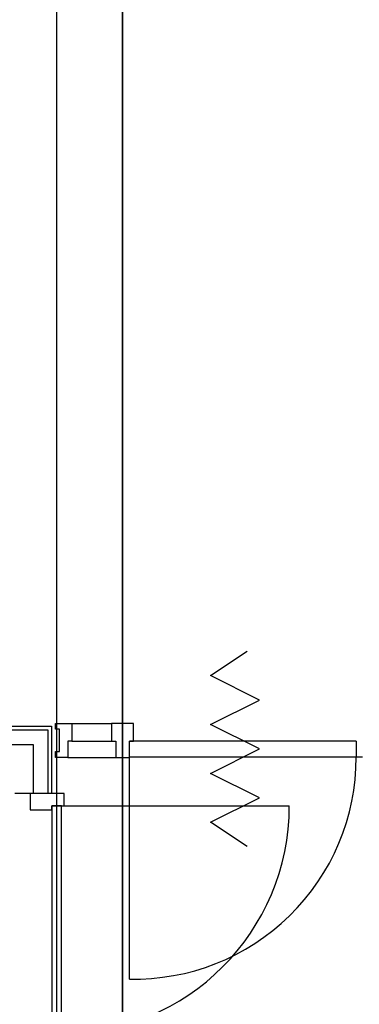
# Model space of a CAD drawing. Header units: millimetres. Extents: x -6587 to 112885, y 244 to 84344.
# Tile 15 of 57: x 25068 to 26460, y 37044 to 41076. Entities that reach past the tile are written whole.
import ezdxf
from ezdxf.enums import TextEntityAlignment as Align

# ---------------------------------------------------------------- set-up
doc = ezdxf.new("R2010")
doc.units = ezdxf.units.MM
doc.header["$LTSCALE"] = 100
doc.layers.get('0').update_dxf_attribs({"color": 9, "linetype": 'CONTINUOUS'})
for name, color, linetype in [('AL32----_BINNENKOZ', 7, 'CONTINUOUS'), ('AL32----_DRAAIRICHTING', 1, 'CONTINUOUS'), ('KABELGOOT1', 8, 'CONTINUOUS'), ('LIJN025', 10, 'CONTINUOUS')]:
    doc.layers.add(name, color=color, linetype=linetype)
doc.styles.add('2_0', font='iso', dxfattribs={"height": 200})
doc.styles.get("Standard").update_dxf_attribs({"font": 'iso.shx'})

# ---------------------------------------------------------------- blocks, each defined once
blk = doc.blocks.new('EH100000')
at = {"linetype": 'ByBlock'}
for p, q in [((1, 0.5), (0, 0.5)), ((1, 0.5, 1), (0, 0.5, 1)), ((0, -0.5, 1), (1, -0.5, 1)), ((1, -0.5), (0, -0.5))]:
    blk.add_line(p, q, dxfattribs=at)
at = {"linetype": 'ByBlock', "invisible_edges": 15}
for points in [[(1, -0.5), (0, -0.5), (0, 0.5), (1, 0.5)], [(0, 0.5), (1, 0.5), (1, 0.5, 1), (0, 0.5, 1)], [(0, -0.5, 1), (1, -0.5, 1), (1, -0.5), (0, -0.5)]]:
    blk.add_3dface(points, dxfattribs=at)
at = {"linetype": 'ByBlock', "style": '2_0', "flags": 8}
blk.add_attdef('FUNCTIE', text='', height=0.5, dxfattribs=at).set_placement((0.5, 0), align=Align.MIDDLE)
at = {"linetype": 'ByBlock', "flags": 9}
blk.add_attdef('SCHOT', text='', height=0.5, dxfattribs=at).set_placement((0.5, 0), align=Align.MIDDLE)
blk = doc.blocks.new('A$Cb38f1ce1')
at = {"layer": 'AL32----_BINNENKOZ', "color": 8}
for p, q in [((22031.2, 31666.5), (22193.7, 31666.5)), ((22031.2, 31594.7), (22193.7, 31594.7)), ((23196.7, 31594.5), (23196.7, 31529.5)), ((23221.7, 31529.5), (23196.7, 31529.5)), ((22014.2, 31527.5), (22210.7, 31527.5))]:
    blk.add_line(p, q, dxfattribs=at)
for points in [[(22749.8, 31163), (22599.8, 31263), (22799.8, 31363), (22599.8, 31463), (22799.8, 31563), (22599.8, 31663), (22799.8, 31763), (22599.8, 31863), (22749.8, 31963)], [(21964.2, 31527.5), (21964.2, 31552.5), (21980.2, 31552.5), (21980.2, 31644.5), (21964.2, 31644.5), (21964.2, 31666.5), (22031.2, 31666.5), (22031.2, 31594.5), (22014.2, 31594.5), (22014.2, 31527.5), (21964.2, 31527.5)], [(22210.7, 31527.5), (22266.7, 31527.5), (22266.7, 31594.7), (22283.7, 31594.7), (22283.7, 31666.5), (22193.7, 31666.5), (22193.7, 31594.7), (22210.7, 31594.7), (22210.7, 31527.5), (22266.7, 31527.5)], [(23196.7, 31594.5), (22266.7, 31594.5)], [(23196.7, 31529.5), (22266.7, 31529.5)], [(22266.7, 30620.5), (22266.7, 31529.5)]]:
    blk.add_lwpolyline(points, dxfattribs=at)
blk.add_arc((22287.1, 31529.8), 909.5, 268.711, 359.9805, dxfattribs=at)
at = {"layer": 'AL32----_DRAAIRICHTING', "color": 8}
for p, q in [((21235.4, 31655.5), (21947.7, 31655.5)), ((21947.7, 31655.5), (21947.7, 31380.5)), ((21235.4, 31640.5), (21932.7, 31640.5)), ((21932.7, 31640.5), (21932.7, 31380.5)), ((21234.1, 31580.5), (21872.7, 31580.5)), ((21872.7, 31580.5), (21872.7, 31380.5)), ((21947.7, 31380.5), (21797.7, 31380.5)), ((21999.2, 31380.5), (21860.2, 31380.5)), ((21860.2, 31380.5), (21860.2, 31313.5)), ((21999.2, 31330.5), (21999.2, 31380.5)), ((21948.2, 31313.5), (21948.2, 31330.5)), ((21948.2, 31330.5), (21999.2, 31330.5)), ((21988.2, 31330.5), (21948.2, 31330.5)), ((21948.2, 31330.5), (21948.2, 30396.5)), ((21988.2, 31330.5), (22922.2, 31330.5)), ((21988.2, 30396.5), (21988.2, 31330.5)), ((21860.2, 31313.5), (21948.2, 31313.5))]:
    blk.add_line(p, q, dxfattribs=at)
blk.add_arc((21988.2, 31330.5), 934, 270, 0, dxfattribs=at)
at = {"layer": 'KABELGOOT1', "xscale": 5268.970447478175, "yscale": 270, "zscale": 60, "rotation": 90}
blk.add_blockref('EH100000', (22103.3, 29977.6, 3650), dxfattribs=at)

msp = doc.modelspace()

# ---------------------------------------------------------------- block references
at = {"layer": 'LIJN025'}
msp.add_blockref('A$Cb38f1ce1', (3251.2, 6526.8), dxfattribs=at)

doc.saveas('drawing.dxf')
